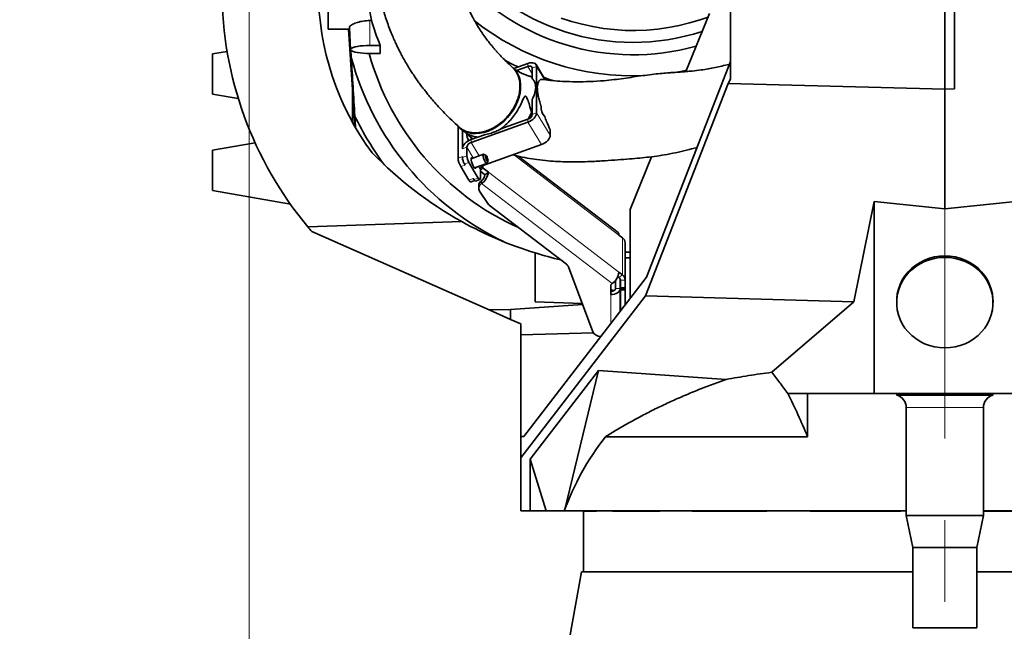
# Model space of a CAD drawing. Header units: millimetres. Extents: x 0 to 11920, y 0 to 8400.
# Tile 4 of 61: x 2619 to 3232, y 2119 to 2500. Entities that reach past the tile are written whole.
import ezdxf

# ---------------------------------------------------------------- set-up
doc = ezdxf.new("R2010")
doc.units = ezdxf.units.MM
doc.header["$LTSCALE"] = 20
doc.linetypes.add('CENTERX2', pattern=[20.32, 12.7, -2.54, 2.54, -2.54])
doc.styles.add('SLDTEXTSTYLE0', font='TXT', dxfattribs={"width": 0.605})
doc.dimstyles.new('SLDDIMSTYLE0', dxfattribs={"dimtxt": 70, "dimasz": 70, "dimexe": 0, "dimexo": 0.0625, "dimgap": 17.5, "dimtad": 1, "dimdec": 1, "dimrnd": 1e-09, "dimzin": 12, "dimdsep": 46, "dimtxsty": 'SLDTEXTSTYLE0', "dimsah": 1, "dimcen": 0.09, "dimadec": 0, "dimazin": 3, "dimtfac": 1, "dimtofl": 0, "dimtmove": 0, "dimatfit": 3, "dimfxl": 1, "dimfrac": 2, "dimtolj": 1, "dimtzin": 12, "dimarcsym": 0})

# ---------------------------------------------------------------- blocks, each defined once
blk = doc.blocks.new('_D_13')
at = {"color": 7, "linetype": 'Continuous', "lineweight": 0}
for p, q in [((2761.71, 3547.32), (2761.71, 1636.58)), ((3194.71, 1805.97), (3194.71, 1636.58)), ((2761.71, 1666.58), (1769.79, 1666.58)), ((3194.71, 1666.58), (2761.71, 1666.58))]:
    blk.add_line(p, q, dxfattribs=at)
at = {"color": 7, "linetype": 'Continuous', "lineweight": 18}
for points in [[(2761.71, 1666.58), (2831.71, 1656.58), (2831.71, 1676.58)], [(3194.71, 1666.58), (3124.71, 1676.58), (3124.71, 1656.58)]]:
    blk.add_solid(points, dxfattribs=at)
at = {"color": 7, "linetype": 'Continuous', "lineweight": 18, "char_height": 70, "attachment_point": 1, "style": 'SLDTEXTSTYLE0'}
for s, insert in [('(2x M8 Through)', (1956.46, 1756.82)), ('433', (1769.79, 1756.82))]:
    blk.add_mtext(s, dxfattribs=dict(at, insert=insert))

msp = doc.modelspace()

# ---------------------------------------------------------------- linework, layer by layer
at = {"color": 7, "linetype": 'Continuous', "lineweight": 35}
for p, q in [((2810.71, 2494.48), (2810.71, 2554.88)), ((3061.21, 2528.48), (3061.21, 2463.32)), ((3194.71, 2530.74), (3194.71, 2457.16)), ((3200.71, 2457.32), (3200.71, 2530.75)), ((3033.55, 2468.11), (3048.16, 2504.26)), ((2823.98, 2495.56), (2824.71, 2481.85)), ((2837.73, 2499.88), (2836.71, 2499.88)), ((2810.71, 2494.48), (2824.04, 2494.48)), ((2825.92, 2456.91), (2823.54, 2494.48)), ((2836.71, 2484.38), (2843.22, 2484.38)), ((2843.22, 2479.39), (2843.22, 2484.38)), ((2747.9, 2480.7), (2738.71, 2479.08)), ((2738.71, 2479.08), (2738.71, 2466.58)), ((2824.86, 2481.61), (2825.15, 2476.95)), ((2843.22, 2479.39), (2836.71, 2479.39)), ((2935.15, 2473.17), (2926.35, 2470.02)), ((2935.15, 2471.24), (2928.1, 2468.72)), ((2937.87, 2463.64), (2937.87, 2470.28)), ((2945.99, 2463.05), (2940.27, 2472.43)), ((2940.59, 2442.33), (2940.59, 2471.25)), ((3061.21, 2474.28), (3008.99, 2340.07)), ((2738.71, 2466.58), (2738.71, 2454.08)), ((2926.4, 2469.94), (2926.24, 2470.07)), ((3059.81, 2460.67), (3008.35, 2328.45)), ((3061.21, 2463.32), (3059.81, 2460.67)), ((3194.71, 2457.16), (3059.81, 2460.67)), ((2738.71, 2454.08), (2754.87, 2451.23)), ((2825.98, 2436.53), (2825.91, 2457.03)), ((2827.36, 2434.18), (2825.92, 2456.91)), ((2825.99, 2436.52), (2825.92, 2456.91)), ((3200.71, 2457.32), (3194.71, 2457.16)), ((3194.71, 2457.16), (3194.71, 2382.62)), ((2754.87, 2451.23), (2754.87, 2451.23)), ((2937.87, 2441.36), (2937.87, 2450.79)), ((2827.43, 2440.31), (2827.81, 2433.41)), ((2891.65, 2414.24), (2891.65, 2434.06)), ((2899.8, 2423.9), (2935.15, 2436.53)), ((2919.88, 2433), (2935.15, 2438.46)), ((2892.99, 2432.74), (2896.09, 2430.26)), ((2894.37, 2420.03), (2894.37, 2431.67)), ((2899.8, 2425.83), (2908.07, 2428.78)), ((2919.88, 2433), (2917.21, 2431.72)), ((2949.04, 2428.44), (2949.04, 2431.82)), ((2765.28, 2423.77), (2738.71, 2419.08)), ((2908.26, 2410.02), (2943.6, 2422.64)), ((2738.71, 2419.08), (2738.71, 2406.58)), ((2894.37, 2414.57), (2894.37, 2415.21)), ((2897.08, 2415.54), (2897.08, 2421)), ((2907.55, 2416.58), (2899.84, 2413.83)), ((2908.97, 2415.94), (2907.81, 2416.55)), ((2991.24, 2367.78), (2929.14, 2415.35)), ((2998.81, 2382.14), (3012.11, 2415.05)), ((2898.41, 2400.56), (2893.34, 2408.89)), ((2895.63, 2410.56), (2896.06, 2409.86)), ((2898.35, 2411.53), (2904.27, 2401.81)), ((2901.86, 2408.18), (2909.57, 2410.93)), ((2909.75, 2411.12), (2910.26, 2412.33)), ((2738.71, 2406.58), (2738.71, 2394.08)), ((2905.54, 2401.65), (2905.54, 2407.12)), ((2908.4, 2403.79), (2905.54, 2405.98)), ((2906.44, 2408.87), (2906.6, 2408.62)), ((2910.52, 2405.42), (2907.19, 2407.96)), ((2908.4, 2403.79), (2910.52, 2405.42)), ((2899.75, 2399.36), (2902.04, 2400.18)), ((2901.13, 2401.53), (2901.55, 2400.84)), ((2902.56, 2399.94), (2905.28, 2400.91)), ((2904.53, 2397.31), (2904.53, 2395.39)), ((2906, 2400.02), (2906.28, 2400.24)), ((2906, 2398.09), (2906.28, 2398.31)), ((2738.71, 2394.08), (2787.27, 2385.52)), ((2910.15, 2385.87), (2905.06, 2393.67)), ((2787.27, 2385.52), (2787.27, 2385.52)), ((2959.1, 2348.09), (2911.09, 2384.87)), ((3138.14, 2324.64), (3150.71, 2387.25)), ((3150.71, 2387.25), (3194.71, 2382.62)), ((3150.71, 2387.25), (3150.71, 2267.58)), ((3194.71, 2382.62), (3238.71, 2387.25)), ((2998.81, 2326.84), (2998.81, 2382.14)), ((2893.99, 2374.65), (2798.18, 2371.4)), ((2800.71, 2368.42), (2911.06, 2319.63)), ((2991.84, 2366.26), (2993.96, 2364.64)), ((2995.71, 2338.25), (2995.71, 2361.39)), ((2939.71, 2355.11), (2939.71, 2324.71)), ((2998.81, 2352.08), (2995.71, 2352.08)), ((2975.63, 2305.94), (2960.37, 2346.44)), ((2993.96, 2341.5), (2991.84, 2343.12)), ((2932.69, 2240.85), (3008.99, 2340.07)), ((2987.59, 2336.02), (2986.67, 2335.31)), ((2989.67, 2333.07), (2989.67, 2338.11)), ((2991.84, 2339.87), (2991.12, 2340.42)), ((2992.67, 2333.07), (2992.67, 2338.63)), ((2992.71, 2338.25), (2992.71, 2333.71)), ((2995.71, 2338.25), (2995.71, 2333.71)), ((2986.67, 2335.31), (2986.67, 2329.22)), ((2992.67, 2318.85), (2992.67, 2333.07)), ((2992.71, 2333), (2992.71, 2333.71)), ((2992.71, 2333), (2992.71, 2332.65)), ((2992.71, 2331.94), (2992.71, 2332.65)), ((2992.71, 2331.94), (2992.71, 2318.9)), ((2995.71, 2333.71), (2995.71, 2333)), ((2995.71, 2332.69), (2995.71, 2333)), ((2995.71, 2332.08), (2995.71, 2332.65)), ((2995.71, 2322.84), (2995.71, 2332.08)), ((3008.35, 2328.45), (2930.71, 2227.43)), ((2968.94, 2323.69), (2939.71, 2324.71)), ((3138.14, 2324.64), (3008.35, 2328.45)), ((3086.98, 2280.8), (3138.14, 2324.64)), ((3164.71, 2325.1), (3164.71, 2324.2)), ((3224.71, 2324.2), (3224.71, 2325.1)), ((2924.39, 2319.97), (2911.06, 2319.63)), ((2911.06, 2319.63), (2924.39, 2313.74)), ((2924.39, 2319.97), (2969.21, 2322.99)), ((2924.39, 2319.97), (2924.39, 2313.74)), ((2992.67, 2322.86), (2992.71, 2322.86)), ((2930.71, 2310.94), (2924.39, 2313.74)), ((2930.71, 2304.17), (2930.71, 2310.94)), ((2930.71, 2304.17), (2975.92, 2305.35)), ((2930.71, 2240.75), (2930.71, 2304.17)), ((2980.61, 2303.17), (2980.43, 2303.17)), ((2979.01, 2282.01), (2936.52, 2226.73)), ((2957.82, 2194.58), (2979.01, 2282.01)), ((2979.01, 2282.01), (3058.56, 2276.34)), ((3109.29, 2267.58), (3096.97, 2267.58)), ((3150.71, 2267.58), (3109.29, 2267.58)), ((3109.29, 2240.65), (3109.29, 2267.58)), ((3194.71, 2267.58), (3150.71, 2267.58)), ((3164.76, 2267.58), (3164.76, 2266.58)), ((3224.66, 2266.58), (3164.76, 2266.58)), ((3238.71, 2267.58), (3194.71, 2267.58)), ((3224.66, 2266.58), (3224.66, 2267.58)), ((3170.71, 2258.85), (3170.71, 2191.58)), ((3218.71, 2191.58), (3218.71, 2258.85)), ((2930.71, 2240.75), (2932.69, 2240.85)), ((2930.71, 2240.75), (2930.71, 2227.43)), ((3109.29, 2240.65), (2983.44, 2240.65)), ((2930.71, 2227.43), (2930.71, 2194.58)), ((2936.52, 2226.73), (2936.52, 2194.58)), ((2946.48, 2194.58), (2936.52, 2226.73)), ((2936.52, 2194.58), (2930.71, 2194.58)), ((2936.52, 2194.58), (2946.48, 2194.58)), ((2946.48, 2194.58), (2957.82, 2194.58)), ((3170.71, 2194.58), (2957.82, 2194.58)), ((2969.71, 2194.58), (2969.71, 2156.58)), ((2969.73, 2194.4), (2969.73, 2194.58)), ((2977.88, 2194.4), (2969.73, 2194.4)), ((2977.88, 2194.4), (2977.88, 2194.58)), ((2987.8, 2194.4), (2987.8, 2194.58)), ((3017.37, 2194.4), (2987.8, 2194.4)), ((3017.37, 2194.4), (3017.37, 2194.58)), ((3037.37, 2194.4), (3037.37, 2194.58)), ((3083.86, 2194.4), (3037.37, 2194.4)), ((3083.86, 2194.4), (3083.86, 2194.58)), ((3110.89, 2194.4), (3110.89, 2194.58)), ((3167.23, 2194.4), (3110.89, 2194.4)), ((3167.23, 2194.4), (3167.23, 2194.58)), ((3440.21, 2194.58), (3218.71, 2194.58)), ((3254.78, 2194.4), (3218.71, 2194.4)), ((3170.71, 2191.58), (3174.71, 2171.58)), ((3218.71, 2191.58), (3170.71, 2191.58)), ((3214.71, 2171.58), (3218.71, 2191.58)), ((3174.71, 2171.58), (3174.71, 2121.58)), ((3214.71, 2171.58), (3174.71, 2171.58)), ((3214.71, 2121.58), (3214.71, 2171.58)), ((2968.41, 2156.58), (2961.49, 2117.34)), ((2968.41, 2156.58), (3174.71, 2156.58)), ((3214.71, 2156.58), (3421.02, 2156.58)), ((3214.71, 2121.58), (3174.71, 2121.58))]:
    msp.add_line(p, q, dxfattribs=at)
at = {"color": 8, "linetype": 'Continuous', "lineweight": 18}
for p, q in [((2836.71, 2499.88), (2836.71, 2484.38)), ((2935.15, 2471.24), (2935.15, 2473.17)), ((2935.15, 2471.24), (2937.87, 2466.77)), ((2940.59, 2471.25), (2937.87, 2470.28)), ((2940.59, 2471.25), (2945.55, 2463.1)), ((2937.87, 2441.36), (2940.59, 2442.33)), ((2940.59, 2442.33), (2949.04, 2428.44)), ((2935.15, 2436.53), (2935.15, 2438.46)), ((2935.15, 2436.53), (2943.6, 2422.64)), ((2899.8, 2425.83), (2899.8, 2423.9)), ((2899.8, 2423.9), (2904.85, 2415.62)), ((2891.65, 2414.24), (2894.37, 2415.21)), ((2897.08, 2421), (2894.37, 2420.03)), ((2894.37, 2414.57), (2897.08, 2415.54)), ((2897.08, 2421), (2901.16, 2414.3)), ((2991.84, 2366.26), (2927.07, 2415.88)), ((2896.06, 2409.86), (2893.34, 2408.89)), ((2898.35, 2411.53), (2895.63, 2410.56)), ((2904.35, 2409.07), (2905.54, 2407.12)), ((2906.6, 2408.62), (2906.6, 2409.02)), ((2907.19, 2407.96), (2907.19, 2409.48)), ((2908.03, 2410.38), (2908.26, 2410.02)), ((2907.19, 2407.96), (2905.54, 2406.69)), ((2906.04, 2408.42), (2906.6, 2408.62)), ((2910.52, 2405.42), (2991.84, 2343.12)), ((2898.41, 2400.56), (2901.13, 2401.53)), ((2901.55, 2400.84), (2904.27, 2401.81)), ((2906, 2400.02), (2906, 2398.09)), ((2906.28, 2400.24), (2906.28, 2398.31)), ((2987.59, 2336.02), (2906.28, 2398.31)), ((3194.71, 2382.62), (3194.71, 2353.29)), ((2993.96, 2341.5), (2993.96, 2364.64)), ((2993.96, 2341.5), (2991.84, 2339.87)), ((2995.71, 2338.25), (2992.71, 2338.25)), ((2986.67, 2311.05), (2986.67, 2329.22)), ((2989.67, 2333.07), (2992.67, 2333.07)), ((2992.71, 2333.71), (2995.71, 2333.71)), ((2995.71, 2333), (2992.71, 2333)), ((2992.71, 2332.65), (2995.71, 2332.65)), ((2995.71, 2331.94), (2992.71, 2331.94)), ((3194.71, 2296.01), (3194.71, 2267.58)), ((3218.71, 2258.85), (3170.71, 2258.85))]:
    msp.add_line(p, q, dxfattribs=at)
at = {"color": 7, "linetype": 'CENTERX2', "lineweight": 18}
msp.add_line((3194.71, 2493.46), (3194.71, 1809.97), dxfattribs=at)
at = {"color": 7, "linetype": 'Continuous', "lineweight": 35, "flags": 128}
for points in [[(2955.94, 2501.44), (2962.36, 2499.32), (2968.88, 2497.54), (2975.49, 2496.09), (2982.16, 2494.98), (2988.88, 2494.21), (2995.64, 2493.78), (3002.41, 2493.69), (3009.17, 2493.95), (3015.91, 2494.55), (3022.61, 2495.49), (3029.25, 2496.78), (3035.82, 2498.39), (3042.29, 2500.34), (3047.28, 2502.09)], [(2836.71, 2479.39), (2834.63, 2479.42), (2832.61, 2479.54), (2830.71, 2479.72), (2829, 2479.97), (2827.52, 2480.28), (2826.32, 2480.63), (2825.44, 2481.03), (2824.9, 2481.45), (2824.71, 2481.88), (2824.9, 2482.31), (2825.44, 2482.73), (2826.32, 2483.13), (2827.52, 2483.49), (2829, 2483.79), (2830.71, 2484.04), (2832.61, 2484.23), (2834.63, 2484.34), (2836.71, 2484.38)], [(2925.94, 2470.34), (2927.44, 2468.75), (2928.66, 2466.91), (2929.6, 2464.84), (2930.24, 2462.57), (2930.57, 2460.14), (2930.58, 2457.59), (2930.28, 2454.94), (2929.67, 2452.25), (2928.75, 2449.55), (2927.55, 2446.88), (2926.07, 2444.28), (2924.35, 2441.79), (2922.4, 2439.45), (2920.26, 2437.28), (2917.95, 2435.34), (2915.52, 2433.63), (2913, 2432.19), (2910.42, 2431.04), (2907.82, 2430.2), (2905.25, 2429.68), (2902.74, 2429.48), (2900.33, 2429.61), (2898.05, 2430.07), (2895.94, 2430.85), (2894.03, 2431.94), (2892.34, 2433.33), (2890.91, 2434.98)], [(2920.96, 2474.98), (2926.66, 2472.07), (2928.98, 2470.96)], [(2940.59, 2471.25), (2940.48, 2471.97), (2940.17, 2472.58), (2939.67, 2473.07), (2938.99, 2473.41), (2938.17, 2473.6), (2937.23, 2473.62), (2936.21, 2473.47), (2935.15, 2473.17)], [(2937.87, 2470.28), (2937.82, 2470.64), (2937.66, 2470.95), (2937.41, 2471.19), (2937.07, 2471.36), (2936.66, 2471.45), (2936.19, 2471.46), (2935.68, 2471.39), (2935.15, 2471.24)], [(2945.17, 2464.39), (2947.91, 2463.46), (2951.32, 2462.38)], [(3025.59, 2467.37), (3030.34, 2468.19), (3033.87, 2468.89)], [(2935.15, 2436.53), (2936.21, 2436.98), (2937.23, 2437.57), (2938.17, 2438.26), (2938.99, 2439.03), (2939.67, 2439.86), (2940.17, 2440.7), (2940.48, 2441.54), (2940.59, 2442.33)], [(2935.35, 2438.53), (2936.12, 2439.94), (2937.37, 2442.54)], [(2943.6, 2422.64), (2944.66, 2423.1), (2945.68, 2423.68), (2946.62, 2424.37), (2947.45, 2425.15), (2948.12, 2425.97), (2948.63, 2426.82), (2948.94, 2427.65), (2949.04, 2428.44)], [(2894.37, 2420.03), (2894.47, 2420.82), (2894.78, 2421.66), (2895.28, 2422.5), (2895.96, 2423.33), (2896.78, 2424.1), (2897.72, 2424.79), (2898.74, 2425.38), (2899.8, 2425.83)], [(2899.63, 2427.23), (2899.81, 2426.7), (2900.03, 2425.91)], [(2909.75, 2411.12), (2909.53, 2410.92), (2909.2, 2411.05), (2908.78, 2411.5), (2908.34, 2412.22), (2907.93, 2413.13), (2907.59, 2414.11), (2907.37, 2415.06), (2907.29, 2415.84), (2907.37, 2416.37), (2907.59, 2416.59), (2907.81, 2416.55)], [(2910.31, 2412.69), (2910.25, 2413.29), (2910.07, 2414.01), (2909.79, 2414.74), (2909.47, 2415.37), (2909.14, 2415.8), (2908.87, 2415.97), (2908.69, 2415.86), (2908.62, 2415.47), (2908.69, 2414.87), (2908.87, 2414.15), (2909.14, 2413.42), (2909.47, 2412.8), (2909.79, 2412.36), (2910.07, 2412.19), (2910.25, 2412.31), (2910.31, 2412.69)], [(2901.31, 2408.92), (2900.83, 2409.83), (2900.4, 2410.88), (2900.07, 2411.97), (2899.88, 2412.97), (2899.84, 2413.77), (2899.96, 2414.3), (2900.22, 2414.48), (2900.61, 2414.3), (2900.76, 2414.16)], [(2902.78, 2408.51), (2902.74, 2408.26), (2902.55, 2407.9), (2902.22, 2407.9), (2901.79, 2408.25), (2901.31, 2408.92)], [(2899.75, 2399.36), (2899.6, 2399.35), (2899.35, 2399.45), (2899.06, 2399.69), (2898.74, 2400.07), (2898.41, 2400.56)], [(2902.56, 2399.94), (2902.45, 2399.93), (2902.25, 2400), (2902.04, 2400.19), (2901.8, 2400.47), (2901.55, 2400.84)], [(2904.27, 2401.81), (2904.52, 2401.44), (2904.75, 2401.16), (2904.97, 2400.98), (2905.17, 2400.9), (2905.32, 2400.93), (2905.44, 2401.07), (2905.51, 2401.32), (2905.54, 2401.65)], [(2995.71, 2355.6), (2996.84, 2355.57), (2998.81, 2355.53)], [(3164.71, 2325.1), (3164.76, 2326.63), (3165.11, 2329.66), (3165.81, 2332.64), (3166.84, 2335.54), (3168.21, 2338.31), (3169.88, 2340.92), (3171.85, 2343.35), (3174.08, 2345.57), (3176.56, 2347.54), (3179.25, 2349.26), (3182.12, 2350.69), (3185.13, 2351.82), (3188.26, 2352.63), (3191.47, 2353.13), (3194.71, 2353.29)], [(3194.71, 2352.39), (3191.47, 2352.23), (3188.26, 2351.73), (3185.13, 2350.92), (3182.12, 2349.79), (3179.25, 2348.36), (3176.56, 2346.64), (3174.08, 2344.67), (3171.85, 2342.45), (3169.88, 2340.02), (3168.21, 2337.4), (3166.84, 2334.63), (3165.81, 2331.74), (3165.11, 2328.76), (3164.76, 2325.73), (3164.76, 2322.67), (3165.11, 2319.64), (3165.81, 2316.66), (3166.84, 2313.77), (3168.21, 2311), (3169.88, 2308.38), (3171.85, 2305.95), (3174.08, 2303.73), (3176.56, 2301.76), (3179.25, 2300.04), (3182.12, 2298.61), (3185.13, 2297.48), (3188.26, 2296.67), (3191.47, 2296.17), (3194.71, 2296.01), (3197.96, 2296.17), (3201.16, 2296.67), (3204.29, 2297.48), (3207.31, 2298.61), (3210.18, 2300.04), (3212.87, 2301.76), (3215.34, 2303.73), (3217.58, 2305.95), (3219.54, 2308.38), (3221.22, 2311), (3222.58, 2313.77), (3223.62, 2316.66), (3224.32, 2319.64), (3224.67, 2322.67), (3224.67, 2325.73), (3224.32, 2328.76), (3223.62, 2331.74), (3222.58, 2334.63), (3221.22, 2337.4), (3219.54, 2340.02), (3217.58, 2342.45), (3215.34, 2344.67), (3212.87, 2346.64), (3210.18, 2348.36), (3207.31, 2349.79), (3204.29, 2350.92), (3201.16, 2351.73), (3197.96, 2352.23), (3194.71, 2352.39)], [(3194.71, 2353.29), (3197.96, 2353.13), (3201.16, 2352.63), (3204.29, 2351.82), (3207.31, 2350.69), (3210.18, 2349.26), (3212.87, 2347.54), (3215.34, 2345.57), (3217.58, 2343.35), (3219.54, 2340.92), (3221.22, 2338.31), (3222.58, 2335.54), (3223.62, 2332.64), (3224.32, 2329.66), (3224.67, 2326.63), (3224.71, 2325.1)], [(2986.67, 2329.22), (2987.84, 2329.29), (2988.97, 2329.51), (2990.01, 2329.87), (2990.92, 2330.34), (2991.66, 2330.93), (2992.22, 2331.6), (2992.56, 2332.32), (2992.67, 2333.07)], [(2986.67, 2331.14), (2987.26, 2331.18), (2987.82, 2331.29), (2988.34, 2331.47), (2988.79, 2331.71), (2989.17, 2332), (2989.44, 2332.33), (2989.62, 2332.7), (2989.67, 2333.07)]]:
    msp.add_lwpolyline(points, dxfattribs=at)
at = {"color": 7, "linetype": 'Continuous', "lineweight": 35}
for centre, radius, start, end in [((3000.69, 2625.02), 138.74, 216.36351, 288.03259), ((3000.68, 2623.81), 145.22, 220.94453, 285.7014), ((2974.71, 2518.83), 230, 180, 219.86748), ((2974.71, 2518.83), 170, 180, 216.62557), ((3000.55, 2624.21), 158.8, 231.47111, 272.6226), ((2997.36, 2522.67), 178.17, 194.86682, 244.26271), ((2997.64, 2523.54), 167.24, 195.30978, 245.89547), ((2952.39, 2446.1), 9.11, 176.83324, 221.71553), ((2995.52, 2521.41), 186.63, 205.7569, 216.66249), ((2934.15, 2442.12), 3.8, 285.29864, 348.38496), ((2908.54, 2430.47), 11.68, 184.53467, 207.50112), ((2900.81, 2420.24), 3.8, 105.29864, 168.38496), ((3010.69, 2584.38), 240, 224.08099, 240.90744), ((2906.11, 2416.18), 9.04, 184.09192, 210.98952), ((2903.67, 2415.1), 12.06, 184.09192, 210.98952), ((2903.39, 2415.21), 9.04, 184.09192, 210.98952), ((2909.26, 2406.35), 3.8, 105.29864, 168.38496), ((2900.03, 2406.86), 10.59, 306.16206, 352.16479), ((2903.15, 2404.51), 5.3, 306.16206, 352.16479), ((2908.64, 2409.89), 2.41, 211.83026, 233.02786), ((2907.95, 2397.22), 3.42, 124.83952, 178.35876), ((2907.77, 2395.41), 3.22, 123.4248, 212.65394), ((2913.54, 2388.11), 4.06, 213.55695, 232.95389), ((3010.69, 2584.38), 240, 240.90744, 252.79948), ((2974.71, 2518.83), 230, 219.86748, 220.84149), ((2990.05, 2366.44), 1.8, 354.52929, 48.33459), ((2991.57, 2361.25), 4.14, 1.93334, 54.86838), ((3010.69, 2584.38), 240, 252.79948, 256.727), ((2956.86, 2345.05), 3.78, 21.66245, 53.5601), ((2981.34, 2344.57), 10.59, 306.16206, 352.16479), ((2991.57, 2338.11), 4.14, 1.93334, 54.86838), ((2990.64, 2338.18), 2.07, 1.93334, 54.86838), ((2986.74, 2328.04), 4.05, 61.94634, 90.93964), ((2980.1, 2308.15), 4.99, 206.30346, 273.7911), ((3162.71, 2258.85), 8, 0, 75.15233), ((3226.71, 2258.85), 8, 104.84767, 180)]:
    msp.add_arc(centre, radius, start, end, dxfattribs=at)
for centre, major_axis, ratio, start_param, end_param in [((3000.71, 2547.68), (170, 0), 0.989042, 3.429852, 3.527576), ((3194.71, 2145.61), (245.5, 0), 0.760182, 2.607245, 2.876062)]:
    msp.add_ellipse(centre, major_axis=major_axis, ratio=ratio, start_param=start_param, end_param=end_param, dxfattribs=at)
for points, knots in [([(2876.87, 2714.82), (2875.95, 2712.23), (2873.74, 2706.07), (2870.26, 2696.11), (2866.48, 2685.02), (2862.63, 2673.38), (2858.9, 2661.58), (2855.38, 2649.8), (2852.23, 2638.59), (2849.44, 2627.95), (2846.96, 2617.75), (2844.79, 2608.02), (2843.05, 2599.35), (2841.88, 2592.67), (2841.05, 2587.38), (2840.35, 2582.38), (2839.69, 2576.72), (2839.14, 2570.52), (2838.78, 2564.67), (2838.61, 2559.59), (2838.55, 2555.49), (2838.58, 2551.72), (2838.67, 2548.01), (2838.82, 2544.62), (2839.01, 2541.41), (2839.25, 2538.28), (2839.58, 2534.85), (2840.01, 2531.14), (2840.53, 2527.38), (2841.1, 2523.86), (2841.66, 2520.83), (2842.19, 2518.18), (2842.76, 2515.57), (2843.43, 2512.72), (2844.26, 2509.48), (2845.31, 2505.77), (2846.57, 2501.73), (2848.04, 2497.47), (2849.6, 2493.37), (2851.11, 2489.7), (2852.44, 2486.71), (2853.58, 2484.28), (2854.7, 2481.97), (2856.01, 2479.39), (2857.62, 2476.39), (2859.52, 2473.05), (2861.48, 2469.82), (2863.37, 2466.86), (2865.1, 2464.27), (2866.83, 2461.8), (2868.54, 2459.45), (2870.23, 2457.21), (2872.01, 2454.94), (2874.03, 2452.45), (2876.54, 2449.5), (2879.64, 2446.02), (2883.41, 2442.04), (2887.62, 2437.84), (2890.68, 2435.04), (2892.17, 2433.67)], [0, 0, 0, 0, 0.025746, 0.061413, 0.099132, 0.13672, 0.177973, 0.217648, 0.255747, 0.292315, 0.327716, 0.362053, 0.393369, 0.415911, 0.430302, 0.447579, 0.466904, 0.487884, 0.510254, 0.525972, 0.539229, 0.551888, 0.564471, 0.577008, 0.586676, 0.597364, 0.609076, 0.621817, 0.635479, 0.647869, 0.65814, 0.666981, 0.675442, 0.685424, 0.696939, 0.70954, 0.724786, 0.740048, 0.755332, 0.769212, 0.780167, 0.788299, 0.796339, 0.806071, 0.81751, 0.830676, 0.844691, 0.855436, 0.865808, 0.875803, 0.885418, 0.894651, 0.903574, 0.913915, 0.926414, 0.941873, 0.959816, 0.980331, 1, 1, 1, 1]), ([(2927.02, 2469.42), (2927.01, 2469.43), (2925.75, 2470.49), (2923.58, 2472.53), (2920.54, 2475.46), (2918.04, 2478.04), (2916.03, 2480.23), (2914.5, 2481.98), (2913.19, 2483.52), (2911.91, 2485.07), (2910.25, 2487.16), (2908.26, 2489.81), (2906.04, 2492.99), (2903.39, 2497.1), (2900.54, 2502.07), (2897.7, 2507.87), (2895.35, 2513.59), (2893.32, 2519.54), (2891.9, 2524.75), (2890.95, 2529.1), (2890.35, 2532.28), (2889.87, 2535.32), (2889.47, 2538.37), (2889.12, 2541.65), (2888.86, 2545.05), (2888.69, 2548.6), (2888.62, 2551.98), (2888.62, 2555.12), (2888.66, 2557.73), (2888.74, 2559.94), (2888.85, 2562.43), (2889.04, 2565.64), (2889.35, 2569.6), (2889.76, 2573.83), (2890.26, 2578.08), (2890.82, 2582.26), (2891.43, 2586.24), (2892.04, 2589.93), (2892.7, 2593.54), (2893.39, 2597.02), (2894.11, 2600.43), (2894.88, 2603.89), (2895.81, 2607.77), (2897.08, 2612.82), (2898.79, 2619.16), (2900.75, 2625.93), (2902.15, 2630.42), (2902.76, 2632.36)], [0, 0, 0, 0, 0.000254, 0.026554, 0.049088, 0.070069, 0.086736, 0.099229, 0.109834, 0.121493, 0.134201, 0.156236, 0.179759, 0.202862, 0.24379, 0.283286, 0.321353, 0.358545, 0.399734, 0.420974, 0.440516, 0.459113, 0.477425, 0.496624, 0.518868, 0.538554, 0.559769, 0.578438, 0.593536, 0.605043, 0.616657, 0.636584, 0.660427, 0.684405, 0.708214, 0.731582, 0.753516, 0.773904, 0.792605, 0.813543, 0.831108, 0.848775, 0.86936, 0.892916, 0.928345, 0.969078, 1, 1, 1, 1]), ([(2837.73, 2499.88), (2837.71, 2499.97), (2837.49, 2501.27), (2836.93, 2504.26), (2835.87, 2509.61), (2834.85, 2514.91), (2834.01, 2519.59), (2833.39, 2523.32), (2832.81, 2527.21), (2832.26, 2531.25), (2831.77, 2535.46), (2831.26, 2540.8), (2830.81, 2547.35), (2830.75, 2552.35), (2830.71, 2554.88)], [0, 0, 0, 0, 0.0093892, 0.1303634, 0.2546206, 0.3798582, 0.4440281, 0.5086439, 0.5727353, 0.6372809, 0.7032846, 0.7698049, 0.8834763, 1, 1, 1, 1]), ([(2836.71, 2499.88), (2836.03, 2499.86), (2834.63, 2499.83), (2832.6, 2499.58), (2830.68, 2499.21), (2828.92, 2498.73), (2827.36, 2498.15), (2826.04, 2497.54), (2824.99, 2496.9), (2824.31, 2496.31), (2823.98, 2495.85), (2824.01, 2495.63), (2824.03, 2495.56)], [0, 0, 0, 0, 0.101702, 0.206419, 0.308101, 0.412597, 0.516835, 0.623967, 0.730349, 0.839905, 0.944639, 1, 1, 1, 1]), ([(2825.15, 2476.95), (2825.53, 2470.86), (2826.29, 2458.68), (2827.05, 2446.43), (2827.43, 2440.31)], [0, 0, 0, 0, 0.499832, 1, 1, 1, 1]), ([(2925.94, 2470.34), (2926.47, 2469.74), (2927.54, 2468.53), (2928.85, 2466.14), (2929.84, 2463.19), (2930.28, 2459.69), (2930.07, 2455.93), (2929.25, 2452.12), (2927.81, 2448.29), (2925.87, 2444.65), (2923.42, 2441.22), (2920.63, 2438.16), (2917.49, 2435.47), (2914.15, 2433.27), (2910.65, 2431.57), (2907.11, 2430.44), (2903.59, 2429.9), (2900.22, 2429.97), (2897.04, 2430.66), (2894.48, 2431.88), (2892.88, 2432.95), (2892.28, 2433.58), (2892.18, 2433.68)], [0, 0, 0, 0, 0.042783, 0.086291, 0.141663, 0.198669, 0.253502, 0.309996, 0.363621, 0.41887, 0.471348, 0.525381, 0.577337, 0.63079, 0.682957, 0.736597, 0.789497, 0.843879, 0.8977, 0.953038, 0.992476, 1, 1, 1, 1]), ([(2925.94, 2470.34), (2926.12, 2470.17), (2926.44, 2469.88), (2926.81, 2469.54), (2927.04, 2469.36), (2927.14, 2469.28), (2927.15, 2469.3), (2927.05, 2469.38), (2927.01, 2469.41)], [0, 0, 0, 0, 0.241153, 0.415224, 0.549693, 0.684144, 0.89787, 1, 1, 1, 1]), ([(3060.59, 2472.67), (3060.47, 2472.64), (3058.92, 2472.24), (3055.92, 2471.53), (3051.68, 2470.59), (3047.39, 2469.78), (3042.64, 2469.04), (3038.08, 2468.5), (3034.05, 2468.14), (3031.13, 2467.92), (3028.7, 2467.75), (3026.51, 2467.6), (3024.29, 2467.45), (3021.33, 2467.23), (3017.31, 2466.88), (3012.17, 2466.31), (3004.61, 2465.32), (2994.69, 2463.8), (2983.79, 2462.45), (2973.87, 2461.84), (2965.25, 2461.7), (2957.4, 2461.91), (2950.7, 2462.42), (2946.66, 2462.86), (2944.81, 2463.22), (2944.66, 2463.24)], [0, 0, 0, 0, 0.003283, 0.045286, 0.086627, 0.127304, 0.168761, 0.220472, 0.252722, 0.277706, 0.29812, 0.316781, 0.334903, 0.355663, 0.393967, 0.439001, 0.487466, 0.586608, 0.689922, 0.759961, 0.830195, 0.899619, 0.950598, 0.996041, 1, 1, 1, 1]), ([(2937.87, 2464.69), (2937.82, 2464.71), (2937.09, 2464.89), (2935.7, 2465.33), (2933.59, 2466.04), (2931.67, 2466.84), (2929.9, 2467.68), (2928.38, 2468.52), (2927.42, 2469.11), (2927.06, 2469.4), (2926.99, 2469.46)], [0, 0, 0, 0, 0.008552, 0.131566, 0.279321, 0.451506, 0.597863, 0.762283, 0.949088, 1, 1, 1, 1]), ([(2937.87, 2463.64), (2938.27, 2463.18), (2939.08, 2462.24), (2939.79, 2460.45), (2940.07, 2458.38), (2939.83, 2456.03), (2939.13, 2453.47), (2938.29, 2451.69), (2937.87, 2450.79)], [0, 0, 0, 0, 0.151434, 0.30657, 0.470866, 0.639393, 0.817936, 1, 1, 1, 1]), ([(2944.64, 2463.13), (2944.37, 2463.19), (2943.48, 2463.41), (2942.5, 2462.85), (2941.67, 2461.76), (2941.22, 2460.54), (2941, 2459.03), (2940.98, 2457.3), (2941.18, 2455.22), (2941.61, 2452.76), (2942.3, 2449.93), (2942.92, 2447.81), (2943.27, 2446.69), (2943.3, 2446.61)], [0, 0, 0, 0, 0.078066, 0.260466, 0.362995, 0.467437, 0.548522, 0.631684, 0.712914, 0.797112, 0.893057, 0.991693, 1, 1, 1, 1]), ([(2937.37, 2442.54), (2936.97, 2444.11), (2936.26, 2446.87), (2935.24, 2450.05), (2934.49, 2451.83), (2934.07, 2452.49), (2933.78, 2452.75), (2933.57, 2452.84), (2933.34, 2452.8), (2932.96, 2452.51), (2932.39, 2451.44), (2931.6, 2449.59), (2930.35, 2446.88), (2928.62, 2443.72), (2926.28, 2440.28), (2923.54, 2437.05), (2920.52, 2434.11), (2918.31, 2432.52), (2917.21, 2431.72)], [0, 0, 0, 0, 0.122341, 0.21493, 0.249814, 0.267364, 0.275267, 0.283238, 0.290288, 0.302236, 0.336607, 0.40541, 0.475644, 0.578854, 0.68505, 0.788331, 0.894628, 1, 1, 1, 1]), ([(2945.59, 2440.04), (2945.99, 2439.02), (2947.08, 2436.2), (2948.28, 2433.52), (2949.04, 2431.82)], [0, 0, 0, 0, 0.363925, 1, 1, 1, 1]), ([(2895.8, 2430.5), (2896.88, 2429.54), (2898.54, 2428.07), (2900.29, 2426.69), (2900.89, 2426.22)], [0, 0, 0, 0, 0.6570934, 1, 1, 1, 1]), ([(2904.06, 2427.35), (2904.02, 2427.35), (2902.88, 2427.28), (2901.08, 2427.69), (2898.65, 2428.57), (2897.12, 2429.43), (2896.25, 2430.13), (2896.09, 2430.26)], [0, 0, 0, 0, 0.013427, 0.384835, 0.656924, 0.93437, 1, 1, 1, 1]), ([(2917.21, 2431.72), (2916.31, 2431.32), (2914.48, 2430.52), (2911.39, 2429.47), (2909.28, 2429.03), (2908.07, 2428.78)], [0, 0, 0, 0, 0.297559, 0.599511, 1, 1, 1, 1]), ([(2925.66, 2416.23), (2926.82, 2415.93), (2929.76, 2415.16), (2934.8, 2414.17), (2941.02, 2413.18), (2947.41, 2412.48), (2953.9, 2412.03), (2960.34, 2411.82), (2967.19, 2411.84), (2974.87, 2412.08), (2982.91, 2412.52), (2990.97, 2413.09), (2998.21, 2413.62), (3004.71, 2414.18), (3010.86, 2414.85), (3017.1, 2415.7), (3023.73, 2416.84), (3030.48, 2418.31), (3036.11, 2419.74), (3039.31, 2420.55), (3040.42, 2420.84)], [0, 0, 0, 0, 0.0318168, 0.0806697, 0.1342543, 0.1948125, 0.2449474, 0.2992779, 0.3579822, 0.4183887, 0.4937225, 0.5627268, 0.6251529, 0.6809421, 0.732223, 0.7871028, 0.8465396, 0.909603, 0.9686624, 1, 1, 1, 1]), ([(3058.56, 2276.34), (3063.16, 2277.16), (3072.39, 2278.8), (3082.11, 2280.13), (3086.98, 2280.8)], [0, 0, 0, 0, 0.499058, 1, 1, 1, 1]), ([(3096.97, 2267.58), (3095.31, 2269.86), (3092.01, 2274.41), (3088.65, 2278.67), (3086.98, 2280.8)], [0, 0, 0, 0, 0.499761, 1, 1, 1, 1]), ([(3058.56, 2276.34), (3055.49, 2275.25), (3049.35, 2273.08), (3040.36, 2269.58), (3031.55, 2265.9), (3022.89, 2262.03), (3014.41, 2257.98), (3003.32, 2252.32), (2992.98, 2246.54), (2985.66, 2242.03), (2983.44, 2240.65)], [0, 0, 0, 0, 0.11134, 0.22268, 0.334523, 0.446367, 0.559658, 0.672951, 0.900403, 1, 1, 1, 1]), ([(3096.97, 2267.58), (3099.08, 2263.25), (3103.3, 2254.57), (3107.29, 2245.3), (3109.29, 2240.65)], [0, 0, 0, 0, 0.499558, 1, 1, 1, 1])]:
    msp.add_open_spline(points, degree=3, knots=knots, dxfattribs=at)

# ---------------------------------------------------------------- dimensions: what is measured, and where the dimension line sits
at = {"color": 7, "linetype": 'Continuous', "lineweight": 18}
dim = msp.add_linear_dim(base=(2761.71, 1666.58), p1=(3194.71, 1809.97), p2=(2761.71, 3551.32), text='<> (2x M8 Through)', dimstyle='SLDDIMSTYLE0', dxfattribs=at)
dim.commit()
dim.dimension.update_dxf_attribs({"geometry": '_D_13', "text_midpoint": (2218.71, 1666.58), "dimtype": 160})

doc.saveas('drawing.dxf')
